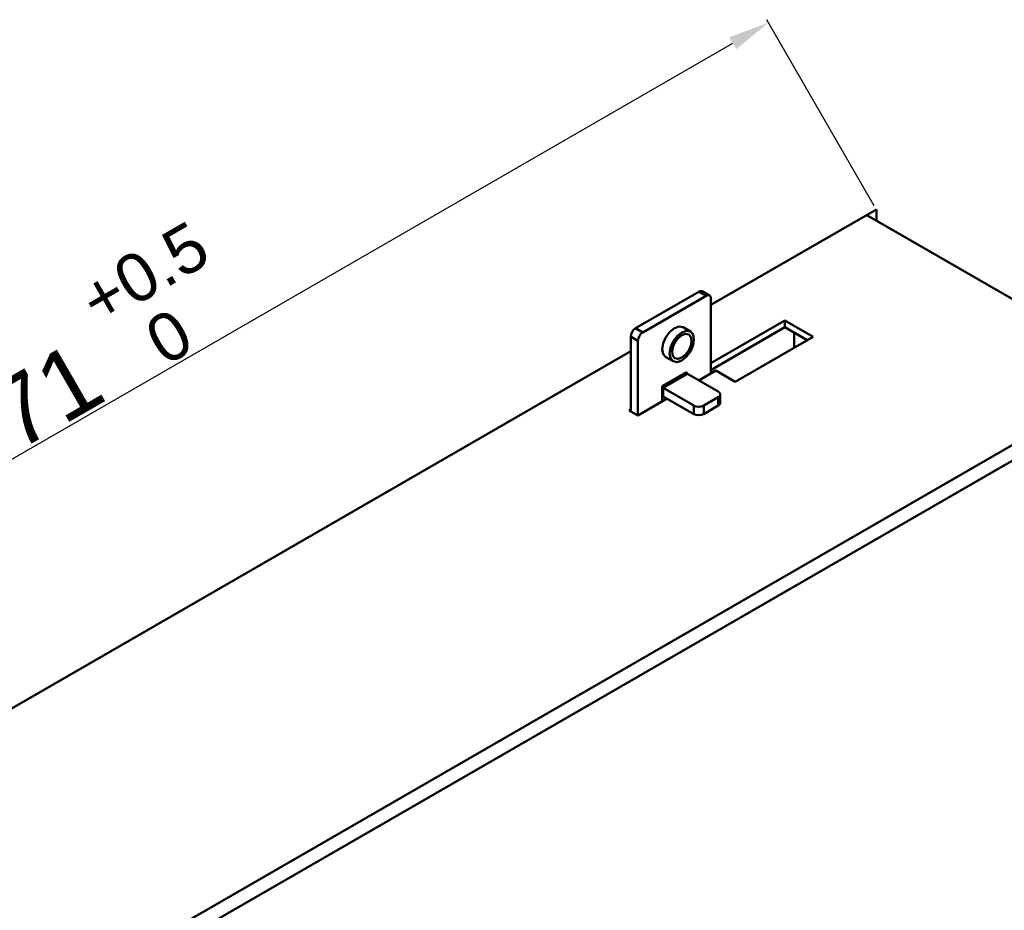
# Model space of a CAD drawing. Header units: millimetres. Extents: x 9237 to 10717, y 427 to 1202.
# Tile 10 of 12: x 10425 to 10568, y 851 to 981. Entities that reach past the tile are written whole.
import ezdxf

# ---------------------------------------------------------------- set-up
doc = ezdxf.new("R2010")
doc.units = ezdxf.units.MM
doc.header["$LTSCALE"] = 3
doc.header["$PDSIZE"] = -1
doc.styles.get("Standard").update_dxf_attribs({"font": 'arial.ttf', "height": 10})
doc.dimstyles.new('ISO-25', dxfattribs={"dimtxt": 10, "dimasz": 6, "dimexe": 0.5, "dimexo": 0.625, "dimtad": 1, "dimdec": 1, "dimdsep": 46, "dimtxsty": 'Standard', "dimcen": 0, "dimclrd": 256, "dimclre": 256, "dimadec": 0, "dimazin": 0, "dimtfac": 1, "dimtdec": 1, "dimtmove": 0, "dimatfit": 3, "dimfxl": 1, "dimlwd": 30, "dimlwe": 30, "dimarcsym": 0})

# ---------------------------------------------------------------- blocks, each defined once
blk = doc.blocks.new('*D88')
at = {"linetype": 'Continuous', "lineweight": 30, "transparency": 16777216}
for p, q in [((10549.29, 953.49), (10533.67, 980.54)), ((10347.92, 872.73), (10528.72, 977.11)), ((10358.09, 843.11), (10342.47, 870.16))]:
    blk.add_line(p, q, dxfattribs=at)
at = {"linetype": 'Continuous', "transparency": 16777216}
for points in [[(10528.22, 977.98), (10529.22, 976.24), (10533.92, 980.11)], [(10347.42, 873.6), (10348.42, 871.87), (10342.72, 869.73)]]:
    blk.add_solid(points, dxfattribs=at)
at = {"layer": 'Defpoints', "color": 0, "linetype": 'Continuous', "transparency": 16777216}
for p in [(10533.92, 980.11), (10549.6, 952.95), (10358.4, 842.57)]:
    blk.add_point(p, dxfattribs=at)
at = {"color": 0, "linetype": 'Continuous', "lineweight": 50, "transparency": 16777216, "insert": (10433.85, 932.66), "char_height": 10, "attachment_point": 5, "rotation": 29.9973}
blk.add_mtext('271 {\\H0.7x;\\S+0.5^   0;}', dxfattribs=at)

msp = doc.modelspace()

# ---------------------------------------------------------------- linework, layer by layer
at = {"color": 7, "linetype": 'Continuous', "lineweight": 50}
for p, q in [((10525.56, 939.07), (10549.6, 952.95)), ((10548.19, 952.13), (10548.19, 952.13)), ((10587.71, 929.32), (10548.19, 952.13)), ((10549.6, 952.95), (10549.6, 951.32)), ((10523.79, 940.99), (10514.6, 935.69)), ((10524.85, 940.38), (10515.66, 935.07)), ((10524.85, 940.38), (10523.79, 940.99)), ((10525.35, 940.43), (10524.29, 941.04)), ((10525.56, 929.11), (10525.56, 939.97)), ((10525.56, 930.58), (10536.31, 936.79)), ((10536.31, 936.79), (10540.41, 934.42)), ((10536.31, 936.79), (10536.31, 935.81)), ((10514.6, 935.69), (10515.66, 935.07)), ((10522.57, 935.2), (10521.5, 935.81)), ((10525.56, 929.6), (10536.31, 935.81)), ((10536.31, 935.81), (10539.56, 933.93)), ((10537.65, 935.03), (10537.65, 932.83)), ((10514.95, 933.85), (10513.89, 934.46)), ((10513.89, 934.46), (10513.89, 923.6)), ((10514.95, 933.85), (10514.95, 922.99)), ((10540.41, 934.42), (10529.09, 927.89)), ((10408.89, 871.72), (10513.89, 932.34)), ((10519, 931.48), (10520.07, 930.87)), ((10587.71, 929.32), (10397.93, 819.75)), ((10522.02, 929.28), (10518.49, 927.23)), ((10518.63, 926.99), (10522.16, 929.03)), ((10526.62, 926.46), (10522.16, 929.03)), ((10526.27, 929.52), (10523.79, 928.09)), ((10529.09, 927.89), (10526.27, 929.52)), ((10587.71, 927.03), (10399.91, 818.61)), ((10518.49, 925.86), (10518.49, 927.23)), ((10518.63, 926.99), (10523.08, 924.42)), ((10518.63, 926.99), (10518.63, 925.76)), ((10526.91, 924.83), (10526.91, 926.05)), ((10519.19, 925.44), (10514.95, 922.99)), ((10518.49, 925.03), (10518.49, 925.86)), ((10518.49, 925.52), (10518.77, 925.68)), ((10518.63, 925.76), (10523.08, 923.19)), ((10524.5, 924.42), (10526.62, 925.64)), ((10526.62, 924.42), (10526.62, 925.64)), ((10513.68, 923.72), (10513.89, 923.85)), ((10514.95, 922.99), (10513.68, 923.72)), ((10523.08, 923.19), (10523.08, 924.42)), ((10524.5, 924.42), (10524.5, 923.19)), ((10524.5, 923.19), (10526.62, 924.42))]:
    msp.add_line(p, q, dxfattribs=at)
at = {"color": 7, "linetype": 'Continuous', "lineweight": 50, "flags": 128}
for points in [[(10519, 931.48), (10519, 931.48), (10518.62, 931.92), (10518.49, 932.62), (10518.62, 933.48), (10519, 934.37), (10519.58, 935.14), (10520.25, 935.69), (10520.93, 935.92), (10521.5, 935.81)], [(10521.32, 930.99), (10520.64, 930.75), (10520.07, 930.87), (10519.68, 931.31), (10519.55, 932.01), (10519.68, 932.87), (10520.07, 933.75), (10520.64, 934.53), (10521.32, 935.07), (10521.99, 935.31), (10522.57, 935.2), (10522.95, 934.76), (10523.08, 934.05), (10522.95, 933.19), (10522.57, 932.31), (10521.99, 931.54), (10521.32, 930.99)], [(10521.32, 931.4), (10520.77, 931.21), (10520.32, 931.3), (10520.01, 931.65), (10519.9, 932.22), (10520.01, 932.9), (10520.32, 933.61), (10520.77, 934.23), (10521.32, 934.66), (10521.86, 934.85), (10522.32, 934.76), (10522.62, 934.41), (10522.73, 933.85), (10522.62, 933.16), (10522.32, 932.45), (10521.86, 931.84), (10521.32, 931.4)]]:
    msp.add_lwpolyline(points, dxfattribs=at)
at = {"color": 7, "linetype": 'Continuous', "lineweight": 50}
for centre, radius, start, end in [((10524.08, 940.58), 0.503, 65.6854, 125.6232), ((10525.13, 940.04), 0.437, 350.7862, 129.2031), ((10515.43, 934.39), 1.54, 122.6051, 177.3949), ((10516.49, 933.78), 1.54, 122.6051, 177.3949), ((10522.33, 929.29), 0.307, 182.6071, 237.3916), ((10518.79, 927.25), 0.307, 182.6071, 237.3916), ((10526.46, 926.05), 0.437, 290.7846, 69.2165), ((10519.5, 927.27), 1.74, 234.3866, 239.9206), ((10526.41, 924.88), 0.503, 294.376, 354.3053), ((10523.79, 925.78), 1.54, 242.6097, 297.3899), ((10523.79, 924.56), 1.54, 242.6097, 297.3899)]:
    msp.add_arc(centre, radius, start, end, dxfattribs=at)

# ---------------------------------------------------------------- dimensions: what is measured, and where the dimension line sits
dim = msp.add_aligned_dim(p1=(10358.4, 842.57), p2=(10549.6, 952.95), distance=31.36, text='271 {\\H0.7x;\\S+0.5^   0;}', dimstyle='ISO-25', dxfattribs=at)
dim.commit()
dim.dimension.update_dxf_attribs({"geometry": '*D88', "text_midpoint": (10433.85, 932.66)})

doc.saveas('drawing.dxf')
